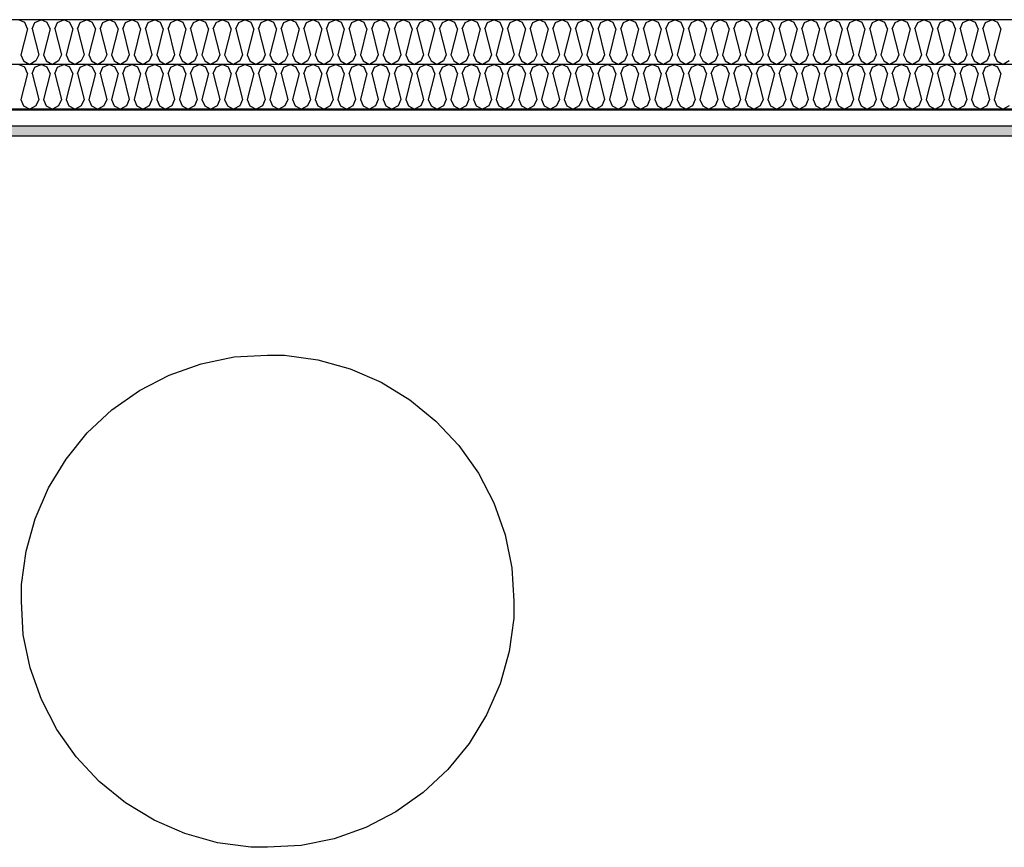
# Model space of a CAD drawing. Header units: millimetres. Extents: x -74465 to -41950, y -2141 to 15832.
# Tile 8 of 131: x -65456 to -63255, y 5020 to 6870. Entities that reach past the tile are written whole.
import ezdxf

# ---------------------------------------------------------------- set-up
doc = ezdxf.new("R2010")
doc.units = ezdxf.units.MM
doc.header["$LTSCALE"] = 0.5
doc.header["$MEASUREMENT"] = 0
doc.linetypes.add('PLINE', pattern=[0])
for name, color, linetype in [('0(Nye konstruksjoner)', 7, 'Continuous'), ('251- Frittbærende dekker (Skravur)(Nye konstruksjoner)', 7, 'Continuous'), ('251- Frittbærende dekker(Nye konstruksjoner)', 7, 'Continuous')]:
    doc.layers.add(name, color=color, linetype=linetype)

# ---------------------------------------------------------------- blocks, each defined once
blk = doc.blocks.new('*X18')
at = {"layer": '251- Frittbærende dekker (Skravur)(Nye konstruksjoner)', "linetype": 'PLINE'}
for p, q in [((-65444.4, 6863.5), (-65458.3, 6870)), ((-65421.5, 6863.5), (-65407.7, 6870)), ((-65393.9, 6863.5), (-65407.7, 6870)), ((-65370.9, 6863.5), (-65357.1, 6870)), ((-65343.3, 6863.5), (-65357.1, 6870)), ((-65320.3, 6863.5), (-65306.5, 6870)), ((-65292.7, 6863.5), (-65306.5, 6870)), ((-65269.7, 6863.5), (-65255.9, 6870)), ((-65242.1, 6863.5), (-65255.9, 6870)), ((-65219.1, 6863.5), (-65205.3, 6870)), ((-65191.5, 6863.5), (-65205.3, 6870)), ((-65168.6, 6863.5), (-65154.7, 6870)), ((-65140.9, 6863.5), (-65154.7, 6870)), ((-65118, 6863.5), (-65104.2, 6870)), ((-65090.3, 6863.5), (-65104.2, 6870)), ((-65067.4, 6863.5), (-65053.6, 6870)), ((-65039.8, 6863.5), (-65053.6, 6870)), ((-65016.8, 6863.5), (-65003, 6870)), ((-64989.2, 6863.5), (-65003, 6870)), ((-64966.2, 6863.5), (-64952.4, 6870)), ((-64938.6, 6863.5), (-64952.4, 6870)), ((-64915.6, 6863.5), (-64901.8, 6870)), ((-64888, 6863.5), (-64901.8, 6870)), ((-64865, 6863.5), (-64851.2, 6870)), ((-64837.4, 6863.5), (-64851.2, 6870)), ((-64814.5, 6863.5), (-64800.6, 6870)), ((-64786.8, 6863.5), (-64800.6, 6870)), ((-64763.9, 6863.5), (-64750.1, 6870)), ((-64736.2, 6863.5), (-64750.1, 6870)), ((-64713.3, 6863.5), (-64699.5, 6870)), ((-64685.7, 6863.5), (-64699.5, 6870)), ((-64662.7, 6863.5), (-64648.9, 6870)), ((-64635.1, 6863.5), (-64648.9, 6870)), ((-64612.1, 6863.5), (-64598.3, 6870)), ((-64584.5, 6863.5), (-64598.3, 6870)), ((-64561.5, 6863.5), (-64547.7, 6870)), ((-64533.9, 6863.5), (-64547.7, 6870)), ((-64510.9, 6863.5), (-64497.1, 6870)), ((-64483.3, 6863.5), (-64497.1, 6870)), ((-64460.4, 6863.5), (-64446.5, 6870)), ((-64432.7, 6863.5), (-64446.5, 6870)), ((-64409.8, 6863.5), (-64396, 6870)), ((-64382.1, 6863.5), (-64396, 6870)), ((-64359.2, 6863.5), (-64345.4, 6870)), ((-64331.6, 6863.5), (-64345.4, 6870)), ((-64308.6, 6863.5), (-64294.8, 6870)), ((-64281, 6863.5), (-64294.8, 6870)), ((-64258, 6863.5), (-64244.2, 6870)), ((-64230.4, 6863.5), (-64244.2, 6870)), ((-64207.4, 6863.5), (-64193.6, 6870)), ((-64179.8, 6863.5), (-64193.6, 6870)), ((-64156.8, 6863.5), (-64143, 6870)), ((-64129.2, 6863.5), (-64143, 6870)), ((-64106.3, 6863.5), (-64092.4, 6870)), ((-64078.6, 6863.5), (-64092.4, 6870)), ((-64055.7, 6863.5), (-64041.9, 6870)), ((-64028, 6863.5), (-64041.9, 6870)), ((-64005.1, 6863.5), (-63991.3, 6870)), ((-63977.5, 6863.5), (-63991.3, 6870)), ((-63954.5, 6863.5), (-63940.7, 6870)), ((-63926.9, 6863.5), (-63940.7, 6870)), ((-63903.9, 6863.5), (-63890.1, 6870)), ((-63876.3, 6863.5), (-63890.1, 6870)), ((-63853.3, 6863.5), (-63839.5, 6870)), ((-63825.7, 6863.5), (-63839.5, 6870)), ((-63802.7, 6863.5), (-63788.9, 6870)), ((-63775.1, 6863.5), (-63788.9, 6870)), ((-63752.2, 6863.5), (-63738.3, 6870)), ((-63724.5, 6863.5), (-63738.3, 6870)), ((-63701.6, 6863.5), (-63687.8, 6870)), ((-63673.9, 6863.5), (-63687.8, 6870)), ((-63651, 6863.5), (-63637.2, 6870)), ((-63623.4, 6863.5), (-63637.2, 6870)), ((-63600.4, 6863.5), (-63586.6, 6870)), ((-63572.8, 6863.5), (-63586.6, 6870)), ((-63549.8, 6863.5), (-63536, 6870)), ((-63522.2, 6863.5), (-63536, 6870)), ((-63499.2, 6863.5), (-63485.4, 6870)), ((-63471.6, 6863.5), (-63485.4, 6870)), ((-63448.6, 6863.5), (-63434.8, 6870)), ((-63421, 6863.5), (-63434.8, 6870)), ((-63398.1, 6863.5), (-63384.2, 6870)), ((-63370.4, 6863.5), (-63384.2, 6870)), ((-63347.5, 6863.5), (-63333.7, 6870)), ((-63319.8, 6863.5), (-63333.7, 6870)), ((-63296.9, 6863.5), (-63283.1, 6870)), ((-63269.3, 6863.5), (-63283.1, 6870)), ((-65438.3, 6849.9), (-65452.9, 6791.3)), ((-65438.3, 6849.9), (-65444.4, 6863.5)), ((-65427.7, 6849.9), (-65421.5, 6863.5)), ((-65427.7, 6849.9), (-65413, 6791.3)), ((-65387.7, 6849.9), (-65402.4, 6791.3)), ((-65387.7, 6849.9), (-65393.9, 6863.5)), ((-65377.1, 6849.9), (-65370.9, 6863.5)), ((-65377.1, 6849.9), (-65362.4, 6791.3)), ((-65337.1, 6849.9), (-65351.8, 6791.3)), ((-65337.1, 6849.9), (-65343.3, 6863.5)), ((-65326.5, 6849.9), (-65320.3, 6863.5)), ((-65326.5, 6849.9), (-65311.8, 6791.3)), ((-65286.5, 6849.9), (-65301.2, 6791.3)), ((-65286.5, 6849.9), (-65292.7, 6863.5)), ((-65275.9, 6849.9), (-65269.7, 6863.5)), ((-65275.9, 6849.9), (-65261.2, 6791.3)), ((-65235.9, 6849.9), (-65250.6, 6791.3)), ((-65235.9, 6849.9), (-65242.1, 6863.5)), ((-65225.3, 6849.9), (-65219.1, 6863.5)), ((-65225.3, 6849.9), (-65210.6, 6791.3)), ((-65185.4, 6849.9), (-65200, 6791.3)), ((-65185.4, 6849.9), (-65191.5, 6863.5)), ((-65174.7, 6849.9), (-65168.6, 6863.5)), ((-65174.7, 6849.9), (-65160.1, 6791.3)), ((-65134.8, 6849.9), (-65149.4, 6791.3)), ((-65134.8, 6849.9), (-65140.9, 6863.5)), ((-65124.1, 6849.9), (-65118, 6863.5)), ((-65124.1, 6849.9), (-65109.5, 6791.3)), ((-65084.2, 6849.9), (-65098.8, 6791.3)), ((-65084.2, 6849.9), (-65090.3, 6863.5)), ((-65073.6, 6849.9), (-65067.4, 6863.5)), ((-65073.6, 6849.9), (-65058.9, 6791.3)), ((-65033.6, 6849.9), (-65048.3, 6791.3)), ((-65033.6, 6849.9), (-65039.8, 6863.5)), ((-65023, 6849.9), (-65016.8, 6863.5)), ((-65023, 6849.9), (-65008.3, 6791.3)), ((-64983, 6849.9), (-64997.7, 6791.3)), ((-64983, 6849.9), (-64989.2, 6863.5)), ((-64972.4, 6849.9), (-64966.2, 6863.5)), ((-64972.4, 6849.9), (-64957.7, 6791.3)), ((-64932.4, 6849.9), (-64947.1, 6791.3)), ((-64932.4, 6849.9), (-64938.6, 6863.5)), ((-64921.8, 6849.9), (-64915.6, 6863.5)), ((-64921.8, 6849.9), (-64907.1, 6791.3)), ((-64881.8, 6849.9), (-64896.5, 6791.3)), ((-64881.8, 6849.9), (-64888, 6863.5)), ((-64871.2, 6849.9), (-64865, 6863.5)), ((-64871.2, 6849.9), (-64856.5, 6791.3)), ((-64831.3, 6849.9), (-64845.9, 6791.3)), ((-64831.3, 6849.9), (-64837.4, 6863.5)), ((-64820.6, 6849.9), (-64814.5, 6863.5)), ((-64820.6, 6849.9), (-64806, 6791.3)), ((-64780.7, 6849.9), (-64795.3, 6791.3)), ((-64780.7, 6849.9), (-64786.8, 6863.5)), ((-64770, 6849.9), (-64763.9, 6863.5)), ((-64770, 6849.9), (-64755.4, 6791.3)), ((-64730.1, 6849.9), (-64744.7, 6791.3)), ((-64730.1, 6849.9), (-64736.2, 6863.5)), ((-64719.5, 6849.9), (-64713.3, 6863.5)), ((-64719.5, 6849.9), (-64704.8, 6791.3)), ((-64679.5, 6849.9), (-64694.2, 6791.3)), ((-64679.5, 6849.9), (-64685.7, 6863.5)), ((-64668.9, 6849.9), (-64662.7, 6863.5)), ((-64668.9, 6849.9), (-64654.2, 6791.3)), ((-64628.9, 6849.9), (-64643.6, 6791.3)), ((-64628.9, 6849.9), (-64635.1, 6863.5)), ((-64618.3, 6849.9), (-64612.1, 6863.5)), ((-64618.3, 6849.9), (-64603.6, 6791.3)), ((-64578.3, 6849.9), (-64593, 6791.3)), ((-64578.3, 6849.9), (-64584.5, 6863.5)), ((-64567.7, 6849.9), (-64561.5, 6863.5)), ((-64567.7, 6849.9), (-64553, 6791.3)), ((-64527.7, 6849.9), (-64542.4, 6791.3)), ((-64527.7, 6849.9), (-64533.9, 6863.5)), ((-64517.1, 6849.9), (-64510.9, 6863.5)), ((-64517.1, 6849.9), (-64502.4, 6791.3)), ((-64477.2, 6849.9), (-64491.8, 6791.3)), ((-64477.2, 6849.9), (-64483.3, 6863.5)), ((-64466.5, 6849.9), (-64460.4, 6863.5)), ((-64466.5, 6849.9), (-64451.9, 6791.3)), ((-64426.6, 6849.9), (-64441.2, 6791.3)), ((-64426.6, 6849.9), (-64432.7, 6863.5)), ((-64415.9, 6849.9), (-64409.8, 6863.5)), ((-64415.9, 6849.9), (-64401.3, 6791.3)), ((-64376, 6849.9), (-64390.6, 6791.3)), ((-64376, 6849.9), (-64382.1, 6863.5)), ((-64365.4, 6849.9), (-64359.2, 6863.5)), ((-64365.4, 6849.9), (-64350.7, 6791.3)), ((-64325.4, 6849.9), (-64340.1, 6791.3)), ((-64325.4, 6849.9), (-64331.6, 6863.5)), ((-64314.8, 6849.9), (-64308.6, 6863.5)), ((-64314.8, 6849.9), (-64300.1, 6791.3)), ((-64274.8, 6849.9), (-64289.5, 6791.3)), ((-64274.8, 6849.9), (-64281, 6863.5)), ((-64264.2, 6849.9), (-64258, 6863.5)), ((-64264.2, 6849.9), (-64249.5, 6791.3)), ((-64224.2, 6849.9), (-64238.9, 6791.3)), ((-64224.2, 6849.9), (-64230.4, 6863.5)), ((-64213.6, 6849.9), (-64207.4, 6863.5)), ((-64213.6, 6849.9), (-64198.9, 6791.3)), ((-64173.6, 6849.9), (-64188.3, 6791.3)), ((-64173.6, 6849.9), (-64179.8, 6863.5)), ((-64163, 6849.9), (-64156.8, 6863.5)), ((-64163, 6849.9), (-64148.3, 6791.3)), ((-64123, 6849.9), (-64137.7, 6791.3)), ((-64123, 6849.9), (-64129.2, 6863.5)), ((-64112.4, 6849.9), (-64106.3, 6863.5)), ((-64112.4, 6849.9), (-64097.8, 6791.3)), ((-64072.5, 6849.9), (-64087.1, 6791.3)), ((-64072.5, 6849.9), (-64078.6, 6863.5)), ((-64061.8, 6849.9), (-64055.7, 6863.5)), ((-64061.8, 6849.9), (-64047.2, 6791.3)), ((-64021.9, 6849.9), (-64036.5, 6791.3)), ((-64021.9, 6849.9), (-64028, 6863.5)), ((-64011.2, 6849.9), (-64005.1, 6863.5)), ((-64011.2, 6849.9), (-63996.6, 6791.3)), ((-63971.3, 6849.9), (-63986, 6791.3)), ((-63971.3, 6849.9), (-63977.5, 6863.5)), ((-63960.7, 6849.9), (-63954.5, 6863.5)), ((-63960.7, 6849.9), (-63946, 6791.3)), ((-63920.7, 6849.9), (-63935.4, 6791.3)), ((-63920.7, 6849.9), (-63926.9, 6863.5)), ((-63910.1, 6849.9), (-63903.9, 6863.5)), ((-63910.1, 6849.9), (-63895.4, 6791.3)), ((-63870.1, 6849.9), (-63884.8, 6791.3)), ((-63870.1, 6849.9), (-63876.3, 6863.5)), ((-63859.5, 6849.9), (-63853.3, 6863.5)), ((-63859.5, 6849.9), (-63844.8, 6791.3)), ((-63819.5, 6849.9), (-63834.2, 6791.3)), ((-63819.5, 6849.9), (-63825.7, 6863.5)), ((-63808.9, 6849.9), (-63802.7, 6863.5)), ((-63808.9, 6849.9), (-63794.2, 6791.3)), ((-63768.9, 6849.9), (-63783.6, 6791.3)), ((-63768.9, 6849.9), (-63775.1, 6863.5)), ((-63758.3, 6849.9), (-63752.2, 6863.5)), ((-63758.3, 6849.9), (-63743.7, 6791.3)), ((-63718.4, 6849.9), (-63733, 6791.3)), ((-63718.4, 6849.9), (-63724.5, 6863.5)), ((-63707.7, 6849.9), (-63701.6, 6863.5)), ((-63707.7, 6849.9), (-63693.1, 6791.3)), ((-63667.8, 6849.9), (-63682.4, 6791.3)), ((-63667.8, 6849.9), (-63673.9, 6863.5)), ((-63657.1, 6849.9), (-63651, 6863.5)), ((-63657.1, 6849.9), (-63642.5, 6791.3)), ((-63617.2, 6849.9), (-63631.9, 6791.3)), ((-63617.2, 6849.9), (-63623.4, 6863.5)), ((-63606.6, 6849.9), (-63600.4, 6863.5)), ((-63606.6, 6849.9), (-63591.9, 6791.3)), ((-63566.6, 6849.9), (-63581.3, 6791.3)), ((-63566.6, 6849.9), (-63572.8, 6863.5)), ((-63556, 6849.9), (-63549.8, 6863.5)), ((-63556, 6849.9), (-63541.3, 6791.3)), ((-63516, 6849.9), (-63530.7, 6791.3)), ((-63516, 6849.9), (-63522.2, 6863.5)), ((-63505.4, 6849.9), (-63499.2, 6863.5)), ((-63505.4, 6849.9), (-63490.7, 6791.3)), ((-63465.4, 6849.9), (-63480.1, 6791.3)), ((-63465.4, 6849.9), (-63471.6, 6863.5)), ((-63454.8, 6849.9), (-63448.6, 6863.5)), ((-63454.8, 6849.9), (-63440.1, 6791.3)), ((-63414.8, 6849.9), (-63429.5, 6791.3)), ((-63414.8, 6849.9), (-63421, 6863.5)), ((-63404.2, 6849.9), (-63398.1, 6863.5)), ((-63404.2, 6849.9), (-63389.6, 6791.3)), ((-63364.3, 6849.9), (-63378.9, 6791.3)), ((-63364.3, 6849.9), (-63370.4, 6863.5)), ((-63353.6, 6849.9), (-63347.5, 6863.5)), ((-63353.6, 6849.9), (-63339, 6791.3)), ((-63313.7, 6849.9), (-63328.3, 6791.3)), ((-63313.7, 6849.9), (-63319.8, 6863.5)), ((-63303, 6849.9), (-63296.9, 6863.5)), ((-63303, 6849.9), (-63288.4, 6791.3)), ((-63263.1, 6849.9), (-63277.8, 6791.3)), ((-63263.1, 6849.9), (-63269.3, 6863.5)), ((-65452.9, 6791.3), (-65446.8, 6777.7)), ((-65446.8, 6777.7), (-65433, 6770)), ((-65419.2, 6777.7), (-65433, 6770)), ((-65413, 6791.3), (-65419.2, 6777.7)), ((-65402.4, 6791.3), (-65396.2, 6777.7)), ((-65396.2, 6777.7), (-65382.4, 6770)), ((-65368.6, 6777.7), (-65382.4, 6770)), ((-65362.4, 6791.3), (-65368.6, 6777.7)), ((-65351.8, 6791.3), (-65345.6, 6777.7)), ((-65345.6, 6777.7), (-65331.8, 6770)), ((-65318, 6777.7), (-65331.8, 6770)), ((-65311.8, 6791.3), (-65318, 6777.7)), ((-65301.2, 6791.3), (-65295, 6777.7)), ((-65295, 6777.7), (-65281.2, 6770)), ((-65267.4, 6777.7), (-65281.2, 6770)), ((-65261.2, 6791.3), (-65267.4, 6777.7)), ((-65250.6, 6791.3), (-65244.4, 6777.7)), ((-65244.4, 6777.7), (-65230.6, 6770)), ((-65216.8, 6777.7), (-65230.6, 6770)), ((-65210.6, 6791.3), (-65216.8, 6777.7)), ((-65200, 6791.3), (-65193.9, 6777.7)), ((-65193.9, 6777.7), (-65180, 6770)), ((-65166.2, 6777.7), (-65180, 6770)), ((-65160.1, 6791.3), (-65166.2, 6777.7)), ((-65149.4, 6791.3), (-65143.3, 6777.7)), ((-65143.3, 6777.7), (-65129.5, 6770)), ((-65115.6, 6777.7), (-65129.5, 6770)), ((-65109.5, 6791.3), (-65115.6, 6777.7)), ((-65098.8, 6791.3), (-65092.7, 6777.7)), ((-65092.7, 6777.7), (-65078.9, 6770)), ((-65065.1, 6777.7), (-65078.9, 6770)), ((-65058.9, 6791.3), (-65065.1, 6777.7)), ((-65048.3, 6791.3), (-65042.1, 6777.7)), ((-65042.1, 6777.7), (-65028.3, 6770)), ((-65014.5, 6777.7), (-65028.3, 6770)), ((-65008.3, 6791.3), (-65014.5, 6777.7)), ((-64997.7, 6791.3), (-64991.5, 6777.7)), ((-64991.5, 6777.7), (-64977.7, 6770)), ((-64963.9, 6777.7), (-64977.7, 6770)), ((-64957.7, 6791.3), (-64963.9, 6777.7)), ((-64947.1, 6791.3), (-64940.9, 6777.7)), ((-64940.9, 6777.7), (-64927.1, 6770)), ((-64913.3, 6777.7), (-64927.1, 6770)), ((-64907.1, 6791.3), (-64913.3, 6777.7)), ((-64896.5, 6791.3), (-64890.3, 6777.7)), ((-64890.3, 6777.7), (-64876.5, 6770)), ((-64862.7, 6777.7), (-64876.5, 6770)), ((-64856.5, 6791.3), (-64862.7, 6777.7)), ((-64845.9, 6791.3), (-64839.8, 6777.7)), ((-64839.8, 6777.7), (-64825.9, 6770)), ((-64812.1, 6777.7), (-64825.9, 6770)), ((-64806, 6791.3), (-64812.1, 6777.7)), ((-64795.3, 6791.3), (-64789.2, 6777.7)), ((-64789.2, 6777.7), (-64775.4, 6770)), ((-64761.5, 6777.7), (-64775.4, 6770)), ((-64755.4, 6791.3), (-64761.5, 6777.7)), ((-64744.7, 6791.3), (-64738.6, 6777.7)), ((-64738.6, 6777.7), (-64724.8, 6770)), ((-64711, 6777.7), (-64724.8, 6770)), ((-64704.8, 6791.3), (-64711, 6777.7)), ((-64694.2, 6791.3), (-64688, 6777.7)), ((-64688, 6777.7), (-64674.2, 6770)), ((-64660.4, 6777.7), (-64674.2, 6770)), ((-64654.2, 6791.3), (-64660.4, 6777.7)), ((-64643.6, 6791.3), (-64637.4, 6777.7)), ((-64637.4, 6777.7), (-64623.6, 6770)), ((-64609.8, 6777.7), (-64623.6, 6770)), ((-64603.6, 6791.3), (-64609.8, 6777.7)), ((-64593, 6791.3), (-64586.8, 6777.7)), ((-64586.8, 6777.7), (-64573, 6770)), ((-64559.2, 6777.7), (-64573, 6770)), ((-64553, 6791.3), (-64559.2, 6777.7)), ((-64542.4, 6791.3), (-64536.2, 6777.7)), ((-64536.2, 6777.7), (-64522.4, 6770)), ((-64508.6, 6777.7), (-64522.4, 6770)), ((-64502.4, 6791.3), (-64508.6, 6777.7)), ((-64491.8, 6791.3), (-64485.7, 6777.7)), ((-64485.7, 6777.7), (-64471.8, 6770)), ((-64458, 6777.7), (-64471.8, 6770)), ((-64451.9, 6791.3), (-64458, 6777.7)), ((-64441.2, 6791.3), (-64435.1, 6777.7)), ((-64435.1, 6777.7), (-64421.3, 6770)), ((-64407.4, 6777.7), (-64421.3, 6770)), ((-64401.3, 6791.3), (-64407.4, 6777.7)), ((-64390.6, 6791.3), (-64384.5, 6777.7)), ((-64384.5, 6777.7), (-64370.7, 6770)), ((-64356.9, 6777.7), (-64370.7, 6770)), ((-64350.7, 6791.3), (-64356.9, 6777.7)), ((-64340.1, 6791.3), (-64333.9, 6777.7)), ((-64333.9, 6777.7), (-64320.1, 6770)), ((-64306.3, 6777.7), (-64320.1, 6770)), ((-64300.1, 6791.3), (-64306.3, 6777.7)), ((-64289.5, 6791.3), (-64283.3, 6777.7)), ((-64283.3, 6777.7), (-64269.5, 6770)), ((-64255.7, 6777.7), (-64269.5, 6770)), ((-64249.5, 6791.3), (-64255.7, 6777.7)), ((-64238.9, 6791.3), (-64232.7, 6777.7)), ((-64232.7, 6777.7), (-64218.9, 6770)), ((-64205.1, 6777.7), (-64218.9, 6770)), ((-64198.9, 6791.3), (-64205.1, 6777.7)), ((-64188.3, 6791.3), (-64182.1, 6777.7)), ((-64182.1, 6777.7), (-64168.3, 6770)), ((-64154.5, 6777.7), (-64168.3, 6770)), ((-64148.3, 6791.3), (-64154.5, 6777.7)), ((-64137.7, 6791.3), (-64131.5, 6777.7)), ((-64131.5, 6777.7), (-64117.7, 6770)), ((-64103.9, 6777.7), (-64117.7, 6770)), ((-64097.8, 6791.3), (-64103.9, 6777.7)), ((-64087.1, 6791.3), (-64081, 6777.7)), ((-64081, 6777.7), (-64067.1, 6770)), ((-64053.3, 6777.7), (-64067.1, 6770)), ((-64047.2, 6791.3), (-64053.3, 6777.7)), ((-64036.5, 6791.3), (-64030.4, 6777.7)), ((-64030.4, 6777.7), (-64016.6, 6770)), ((-64002.7, 6777.7), (-64016.6, 6770)), ((-63996.6, 6791.3), (-64002.7, 6777.7)), ((-63986, 6791.3), (-63979.8, 6777.7)), ((-63979.8, 6777.7), (-63966, 6770)), ((-63952.2, 6777.7), (-63966, 6770)), ((-63946, 6791.3), (-63952.2, 6777.7)), ((-63935.4, 6791.3), (-63929.2, 6777.7)), ((-63929.2, 6777.7), (-63915.4, 6770)), ((-63901.6, 6777.7), (-63915.4, 6770)), ((-63895.4, 6791.3), (-63901.6, 6777.7)), ((-63884.8, 6791.3), (-63878.6, 6777.7)), ((-63878.6, 6777.7), (-63864.8, 6770)), ((-63851, 6777.7), (-63864.8, 6770)), ((-63844.8, 6791.3), (-63851, 6777.7)), ((-63834.2, 6791.3), (-63828, 6777.7)), ((-63828, 6777.7), (-63814.2, 6770)), ((-63800.4, 6777.7), (-63814.2, 6770)), ((-63794.2, 6791.3), (-63800.4, 6777.7)), ((-63783.6, 6791.3), (-63777.4, 6777.7)), ((-63777.4, 6777.7), (-63763.6, 6770)), ((-63749.8, 6777.7), (-63763.6, 6770)), ((-63743.7, 6791.3), (-63749.8, 6777.7)), ((-63733, 6791.3), (-63726.9, 6777.7)), ((-63726.9, 6777.7), (-63713, 6770)), ((-63699.2, 6777.7), (-63713, 6770)), ((-63693.1, 6791.3), (-63699.2, 6777.7)), ((-63682.4, 6791.3), (-63676.3, 6777.7)), ((-63676.3, 6777.7), (-63662.5, 6770)), ((-63648.6, 6777.7), (-63662.5, 6770)), ((-63642.5, 6791.3), (-63648.6, 6777.7)), ((-63631.9, 6791.3), (-63625.7, 6777.7)), ((-63625.7, 6777.7), (-63611.9, 6770)), ((-63598.1, 6777.7), (-63611.9, 6770)), ((-63591.9, 6791.3), (-63598.1, 6777.7)), ((-63581.3, 6791.3), (-63575.1, 6777.7)), ((-63575.1, 6777.7), (-63561.3, 6770)), ((-63547.5, 6777.7), (-63561.3, 6770)), ((-63541.3, 6791.3), (-63547.5, 6777.7)), ((-63530.7, 6791.3), (-63524.5, 6777.7)), ((-63524.5, 6777.7), (-63510.7, 6770)), ((-63496.9, 6777.7), (-63510.7, 6770)), ((-63490.7, 6791.3), (-63496.9, 6777.7)), ((-63480.1, 6791.3), (-63473.9, 6777.7)), ((-63473.9, 6777.7), (-63460.1, 6770)), ((-63446.3, 6777.7), (-63460.1, 6770)), ((-63440.1, 6791.3), (-63446.3, 6777.7)), ((-63429.5, 6791.3), (-63423.3, 6777.7)), ((-63423.3, 6777.7), (-63409.5, 6770)), ((-63395.7, 6777.7), (-63409.5, 6770)), ((-63389.6, 6791.3), (-63395.7, 6777.7)), ((-63378.9, 6791.3), (-63372.8, 6777.7)), ((-63372.8, 6777.7), (-63358.9, 6770)), ((-63345.1, 6777.7), (-63358.9, 6770)), ((-63339, 6791.3), (-63345.1, 6777.7)), ((-63328.3, 6791.3), (-63322.2, 6777.7)), ((-63322.2, 6777.7), (-63308.4, 6770)), ((-63294.5, 6777.7), (-63308.4, 6770)), ((-63288.4, 6791.3), (-63294.5, 6777.7)), ((-63277.8, 6791.3), (-63271.6, 6777.7)), ((-63271.6, 6777.7), (-63257.8, 6770)), ((-63244, 6777.7), (-63257.8, 6770))]:
    blk.add_line(p, q, dxfattribs=at)
blk = doc.blocks.new('*X19')
at = {"layer": '251- Frittbærende dekker (Skravur)(Nye konstruksjoner)', "linetype": 'PLINE'}
for p, q in [((-65444.4, 6763.5), (-65458.3, 6770)), ((-65438.3, 6749.9), (-65444.4, 6763.5)), ((-65427.7, 6749.9), (-65421.5, 6763.5)), ((-65421.5, 6763.5), (-65407.7, 6770)), ((-65393.9, 6763.5), (-65407.7, 6770)), ((-65387.7, 6749.9), (-65393.9, 6763.5)), ((-65377.1, 6749.9), (-65370.9, 6763.5)), ((-65370.9, 6763.5), (-65357.1, 6770)), ((-65343.3, 6763.5), (-65357.1, 6770)), ((-65337.1, 6749.9), (-65343.3, 6763.5)), ((-65326.5, 6749.9), (-65320.3, 6763.5)), ((-65320.3, 6763.5), (-65306.5, 6770)), ((-65292.7, 6763.5), (-65306.5, 6770)), ((-65286.5, 6749.9), (-65292.7, 6763.5)), ((-65275.9, 6749.9), (-65269.7, 6763.5)), ((-65269.7, 6763.5), (-65255.9, 6770)), ((-65242.1, 6763.5), (-65255.9, 6770)), ((-65235.9, 6749.9), (-65242.1, 6763.5)), ((-65225.3, 6749.9), (-65219.1, 6763.5)), ((-65219.1, 6763.5), (-65205.3, 6770)), ((-65191.5, 6763.5), (-65205.3, 6770)), ((-65185.4, 6749.9), (-65191.5, 6763.5)), ((-65174.7, 6749.9), (-65168.6, 6763.5)), ((-65168.6, 6763.5), (-65154.7, 6770)), ((-65140.9, 6763.5), (-65154.7, 6770)), ((-65134.8, 6749.9), (-65140.9, 6763.5)), ((-65124.1, 6749.9), (-65118, 6763.5)), ((-65118, 6763.5), (-65104.2, 6770)), ((-65090.3, 6763.5), (-65104.2, 6770)), ((-65084.2, 6749.9), (-65090.3, 6763.5)), ((-65073.6, 6749.9), (-65067.4, 6763.5)), ((-65067.4, 6763.5), (-65053.6, 6770)), ((-65039.8, 6763.5), (-65053.6, 6770)), ((-65033.6, 6749.9), (-65039.8, 6763.5)), ((-65023, 6749.9), (-65016.8, 6763.5)), ((-65016.8, 6763.5), (-65003, 6770)), ((-64989.2, 6763.5), (-65003, 6770)), ((-64983, 6749.9), (-64989.2, 6763.5)), ((-64972.4, 6749.9), (-64966.2, 6763.5)), ((-64966.2, 6763.5), (-64952.4, 6770)), ((-64938.6, 6763.5), (-64952.4, 6770)), ((-64932.4, 6749.9), (-64938.6, 6763.5)), ((-64921.8, 6749.9), (-64915.6, 6763.5)), ((-64915.6, 6763.5), (-64901.8, 6770)), ((-64888, 6763.5), (-64901.8, 6770)), ((-64881.8, 6749.9), (-64888, 6763.5)), ((-64871.2, 6749.9), (-64865, 6763.5)), ((-64865, 6763.5), (-64851.2, 6770)), ((-64837.4, 6763.5), (-64851.2, 6770)), ((-64831.3, 6749.9), (-64837.4, 6763.5)), ((-64820.6, 6749.9), (-64814.5, 6763.5)), ((-64814.5, 6763.5), (-64800.6, 6770)), ((-64786.8, 6763.5), (-64800.6, 6770)), ((-64780.7, 6749.9), (-64786.8, 6763.5)), ((-64770, 6749.9), (-64763.9, 6763.5)), ((-64763.9, 6763.5), (-64750.1, 6770)), ((-64736.2, 6763.5), (-64750.1, 6770)), ((-64730.1, 6749.9), (-64736.2, 6763.5)), ((-64719.5, 6749.9), (-64713.3, 6763.5)), ((-64713.3, 6763.5), (-64699.5, 6770)), ((-64685.7, 6763.5), (-64699.5, 6770)), ((-64679.5, 6749.9), (-64685.7, 6763.5)), ((-64668.9, 6749.9), (-64662.7, 6763.5)), ((-64662.7, 6763.5), (-64648.9, 6770)), ((-64635.1, 6763.5), (-64648.9, 6770)), ((-64628.9, 6749.9), (-64635.1, 6763.5)), ((-64618.3, 6749.9), (-64612.1, 6763.5)), ((-64612.1, 6763.5), (-64598.3, 6770)), ((-64584.5, 6763.5), (-64598.3, 6770)), ((-64578.3, 6749.9), (-64584.5, 6763.5)), ((-64567.7, 6749.9), (-64561.5, 6763.5)), ((-64561.5, 6763.5), (-64547.7, 6770)), ((-64533.9, 6763.5), (-64547.7, 6770)), ((-64527.7, 6749.9), (-64533.9, 6763.5)), ((-64517.1, 6749.9), (-64510.9, 6763.5)), ((-64510.9, 6763.5), (-64497.1, 6770)), ((-64483.3, 6763.5), (-64497.1, 6770)), ((-64477.2, 6749.9), (-64483.3, 6763.5)), ((-64466.5, 6749.9), (-64460.4, 6763.5)), ((-64460.4, 6763.5), (-64446.5, 6770)), ((-64432.7, 6763.5), (-64446.5, 6770)), ((-64426.6, 6749.9), (-64432.7, 6763.5)), ((-64415.9, 6749.9), (-64409.8, 6763.5)), ((-64409.8, 6763.5), (-64396, 6770)), ((-64382.1, 6763.5), (-64396, 6770)), ((-64376, 6749.9), (-64382.1, 6763.5)), ((-64365.4, 6749.9), (-64359.2, 6763.5)), ((-64359.2, 6763.5), (-64345.4, 6770)), ((-64331.6, 6763.5), (-64345.4, 6770)), ((-64325.4, 6749.9), (-64331.6, 6763.5)), ((-64314.8, 6749.9), (-64308.6, 6763.5)), ((-64308.6, 6763.5), (-64294.8, 6770)), ((-64281, 6763.5), (-64294.8, 6770)), ((-64274.8, 6749.9), (-64281, 6763.5)), ((-64264.2, 6749.9), (-64258, 6763.5)), ((-64258, 6763.5), (-64244.2, 6770)), ((-64230.4, 6763.5), (-64244.2, 6770)), ((-64224.2, 6749.9), (-64230.4, 6763.5)), ((-64213.6, 6749.9), (-64207.4, 6763.5)), ((-64207.4, 6763.5), (-64193.6, 6770)), ((-64179.8, 6763.5), (-64193.6, 6770)), ((-64173.6, 6749.9), (-64179.8, 6763.5)), ((-64163, 6749.9), (-64156.8, 6763.5)), ((-64156.8, 6763.5), (-64143, 6770)), ((-64129.2, 6763.5), (-64143, 6770)), ((-64123, 6749.9), (-64129.2, 6763.5)), ((-64112.4, 6749.9), (-64106.3, 6763.5)), ((-64106.3, 6763.5), (-64092.4, 6770)), ((-64078.6, 6763.5), (-64092.4, 6770)), ((-64072.5, 6749.9), (-64078.6, 6763.5)), ((-64061.8, 6749.9), (-64055.7, 6763.5)), ((-64055.7, 6763.5), (-64041.9, 6770)), ((-64028, 6763.5), (-64041.9, 6770)), ((-64021.9, 6749.9), (-64028, 6763.5)), ((-64011.2, 6749.9), (-64005.1, 6763.5)), ((-64005.1, 6763.5), (-63991.3, 6770)), ((-63977.5, 6763.5), (-63991.3, 6770)), ((-63971.3, 6749.9), (-63977.5, 6763.5)), ((-63960.7, 6749.9), (-63954.5, 6763.5)), ((-63954.5, 6763.5), (-63940.7, 6770)), ((-63926.9, 6763.5), (-63940.7, 6770)), ((-63920.7, 6749.9), (-63926.9, 6763.5)), ((-63910.1, 6749.9), (-63903.9, 6763.5)), ((-63903.9, 6763.5), (-63890.1, 6770)), ((-63876.3, 6763.5), (-63890.1, 6770)), ((-63870.1, 6749.9), (-63876.3, 6763.5)), ((-63859.5, 6749.9), (-63853.3, 6763.5)), ((-63853.3, 6763.5), (-63839.5, 6770)), ((-63825.7, 6763.5), (-63839.5, 6770)), ((-63819.5, 6749.9), (-63825.7, 6763.5)), ((-63808.9, 6749.9), (-63802.7, 6763.5)), ((-63802.7, 6763.5), (-63788.9, 6770)), ((-63775.1, 6763.5), (-63788.9, 6770)), ((-63768.9, 6749.9), (-63775.1, 6763.5)), ((-63758.3, 6749.9), (-63752.2, 6763.5)), ((-63752.2, 6763.5), (-63738.3, 6770)), ((-63724.5, 6763.5), (-63738.3, 6770)), ((-63718.4, 6749.9), (-63724.5, 6763.5)), ((-63707.7, 6749.9), (-63701.6, 6763.5)), ((-63701.6, 6763.5), (-63687.8, 6770)), ((-63673.9, 6763.5), (-63687.8, 6770)), ((-63667.8, 6749.9), (-63673.9, 6763.5)), ((-63657.1, 6749.9), (-63651, 6763.5)), ((-63651, 6763.5), (-63637.2, 6770)), ((-63623.4, 6763.5), (-63637.2, 6770)), ((-63617.2, 6749.9), (-63623.4, 6763.5)), ((-63606.6, 6749.9), (-63600.4, 6763.5)), ((-63600.4, 6763.5), (-63586.6, 6770)), ((-63572.8, 6763.5), (-63586.6, 6770)), ((-63566.6, 6749.9), (-63572.8, 6763.5)), ((-63556, 6749.9), (-63549.8, 6763.5)), ((-63549.8, 6763.5), (-63536, 6770)), ((-63522.2, 6763.5), (-63536, 6770)), ((-63516, 6749.9), (-63522.2, 6763.5)), ((-63505.4, 6749.9), (-63499.2, 6763.5)), ((-63499.2, 6763.5), (-63485.4, 6770)), ((-63471.6, 6763.5), (-63485.4, 6770)), ((-63465.4, 6749.9), (-63471.6, 6763.5)), ((-63454.8, 6749.9), (-63448.6, 6763.5)), ((-63448.6, 6763.5), (-63434.8, 6770)), ((-63421, 6763.5), (-63434.8, 6770)), ((-63414.8, 6749.9), (-63421, 6763.5)), ((-63404.2, 6749.9), (-63398.1, 6763.5)), ((-63398.1, 6763.5), (-63384.2, 6770)), ((-63370.4, 6763.5), (-63384.2, 6770)), ((-63364.3, 6749.9), (-63370.4, 6763.5)), ((-63353.6, 6749.9), (-63347.5, 6763.5)), ((-63347.5, 6763.5), (-63333.7, 6770)), ((-63319.8, 6763.5), (-63333.7, 6770)), ((-63313.7, 6749.9), (-63319.8, 6763.5)), ((-63303, 6749.9), (-63296.9, 6763.5)), ((-63296.9, 6763.5), (-63283.1, 6770)), ((-63269.3, 6763.5), (-63283.1, 6770)), ((-63263.1, 6749.9), (-63269.3, 6763.5)), ((-65438.3, 6749.9), (-65452.9, 6691.3)), ((-65427.7, 6749.9), (-65413, 6691.3)), ((-65387.7, 6749.9), (-65402.4, 6691.3)), ((-65377.1, 6749.9), (-65362.4, 6691.3)), ((-65337.1, 6749.9), (-65351.8, 6691.3)), ((-65326.5, 6749.9), (-65311.8, 6691.3)), ((-65286.5, 6749.9), (-65301.2, 6691.3)), ((-65275.9, 6749.9), (-65261.2, 6691.3)), ((-65235.9, 6749.9), (-65250.6, 6691.3)), ((-65225.3, 6749.9), (-65210.6, 6691.3)), ((-65185.4, 6749.9), (-65200, 6691.3)), ((-65174.7, 6749.9), (-65160.1, 6691.3)), ((-65134.8, 6749.9), (-65149.4, 6691.3)), ((-65124.1, 6749.9), (-65109.5, 6691.3)), ((-65084.2, 6749.9), (-65098.8, 6691.3)), ((-65073.6, 6749.9), (-65058.9, 6691.3)), ((-65033.6, 6749.9), (-65048.3, 6691.3)), ((-65023, 6749.9), (-65008.3, 6691.3)), ((-64983, 6749.9), (-64997.7, 6691.3)), ((-64972.4, 6749.9), (-64957.7, 6691.3)), ((-64932.4, 6749.9), (-64947.1, 6691.3)), ((-64921.8, 6749.9), (-64907.1, 6691.3)), ((-64881.8, 6749.9), (-64896.5, 6691.3)), ((-64871.2, 6749.9), (-64856.5, 6691.3)), ((-64831.3, 6749.9), (-64845.9, 6691.3)), ((-64820.6, 6749.9), (-64806, 6691.3)), ((-64780.7, 6749.9), (-64795.3, 6691.3)), ((-64770, 6749.9), (-64755.4, 6691.3)), ((-64730.1, 6749.9), (-64744.7, 6691.3)), ((-64719.5, 6749.9), (-64704.8, 6691.3)), ((-64679.5, 6749.9), (-64694.2, 6691.3)), ((-64668.9, 6749.9), (-64654.2, 6691.3)), ((-64628.9, 6749.9), (-64643.6, 6691.3)), ((-64618.3, 6749.9), (-64603.6, 6691.3)), ((-64578.3, 6749.9), (-64593, 6691.3)), ((-64567.7, 6749.9), (-64553, 6691.3)), ((-64527.7, 6749.9), (-64542.4, 6691.3)), ((-64517.1, 6749.9), (-64502.4, 6691.3)), ((-64477.2, 6749.9), (-64491.8, 6691.3)), ((-64466.5, 6749.9), (-64451.9, 6691.3)), ((-64426.6, 6749.9), (-64441.2, 6691.3)), ((-64415.9, 6749.9), (-64401.3, 6691.3)), ((-64376, 6749.9), (-64390.6, 6691.3)), ((-64365.4, 6749.9), (-64350.7, 6691.3)), ((-64325.4, 6749.9), (-64340.1, 6691.3)), ((-64314.8, 6749.9), (-64300.1, 6691.3)), ((-64274.8, 6749.9), (-64289.5, 6691.3)), ((-64264.2, 6749.9), (-64249.5, 6691.3)), ((-64224.2, 6749.9), (-64238.9, 6691.3)), ((-64213.6, 6749.9), (-64198.9, 6691.3)), ((-64173.6, 6749.9), (-64188.3, 6691.3)), ((-64163, 6749.9), (-64148.3, 6691.3)), ((-64123, 6749.9), (-64137.7, 6691.3)), ((-64112.4, 6749.9), (-64097.8, 6691.3)), ((-64072.5, 6749.9), (-64087.1, 6691.3)), ((-64061.8, 6749.9), (-64047.2, 6691.3)), ((-64021.9, 6749.9), (-64036.5, 6691.3)), ((-64011.2, 6749.9), (-63996.6, 6691.3)), ((-63971.3, 6749.9), (-63986, 6691.3)), ((-63960.7, 6749.9), (-63946, 6691.3)), ((-63920.7, 6749.9), (-63935.4, 6691.3)), ((-63910.1, 6749.9), (-63895.4, 6691.3)), ((-63870.1, 6749.9), (-63884.8, 6691.3)), ((-63859.5, 6749.9), (-63844.8, 6691.3)), ((-63819.5, 6749.9), (-63834.2, 6691.3)), ((-63808.9, 6749.9), (-63794.2, 6691.3)), ((-63768.9, 6749.9), (-63783.6, 6691.3)), ((-63758.3, 6749.9), (-63743.7, 6691.3)), ((-63718.4, 6749.9), (-63733, 6691.3)), ((-63707.7, 6749.9), (-63693.1, 6691.3)), ((-63667.8, 6749.9), (-63682.4, 6691.3)), ((-63657.1, 6749.9), (-63642.5, 6691.3)), ((-63617.2, 6749.9), (-63631.9, 6691.3)), ((-63606.6, 6749.9), (-63591.9, 6691.3)), ((-63566.6, 6749.9), (-63581.3, 6691.3)), ((-63556, 6749.9), (-63541.3, 6691.3)), ((-63516, 6749.9), (-63530.7, 6691.3)), ((-63505.4, 6749.9), (-63490.7, 6691.3)), ((-63465.4, 6749.9), (-63480.1, 6691.3)), ((-63454.8, 6749.9), (-63440.1, 6691.3)), ((-63414.8, 6749.9), (-63429.5, 6691.3)), ((-63404.2, 6749.9), (-63389.6, 6691.3)), ((-63364.3, 6749.9), (-63378.9, 6691.3)), ((-63353.6, 6749.9), (-63339, 6691.3)), ((-63313.7, 6749.9), (-63328.3, 6691.3)), ((-63303, 6749.9), (-63288.4, 6691.3)), ((-63263.1, 6749.9), (-63277.8, 6691.3)), ((-65452.9, 6691.3), (-65446.8, 6677.7)), ((-65413, 6691.3), (-65419.2, 6677.7)), ((-65402.4, 6691.3), (-65396.2, 6677.7)), ((-65362.4, 6691.3), (-65368.6, 6677.7)), ((-65351.8, 6691.3), (-65345.6, 6677.7)), ((-65311.8, 6691.3), (-65318, 6677.7)), ((-65301.2, 6691.3), (-65295, 6677.7)), ((-65261.2, 6691.3), (-65267.4, 6677.7)), ((-65250.6, 6691.3), (-65244.4, 6677.7)), ((-65210.6, 6691.3), (-65216.8, 6677.7)), ((-65200, 6691.3), (-65193.9, 6677.7)), ((-65160.1, 6691.3), (-65166.2, 6677.7)), ((-65149.4, 6691.3), (-65143.3, 6677.7)), ((-65109.5, 6691.3), (-65115.6, 6677.7)), ((-65098.8, 6691.3), (-65092.7, 6677.7)), ((-65058.9, 6691.3), (-65065.1, 6677.7)), ((-65048.3, 6691.3), (-65042.1, 6677.7)), ((-65008.3, 6691.3), (-65014.5, 6677.7)), ((-64997.7, 6691.3), (-64991.5, 6677.7)), ((-64957.7, 6691.3), (-64963.9, 6677.7)), ((-64947.1, 6691.3), (-64940.9, 6677.7)), ((-64907.1, 6691.3), (-64913.3, 6677.7)), ((-64896.5, 6691.3), (-64890.3, 6677.7)), ((-64856.5, 6691.3), (-64862.7, 6677.7)), ((-64845.9, 6691.3), (-64839.8, 6677.7)), ((-64806, 6691.3), (-64812.1, 6677.7)), ((-64795.3, 6691.3), (-64789.2, 6677.7)), ((-64755.4, 6691.3), (-64761.5, 6677.7)), ((-64744.7, 6691.3), (-64738.6, 6677.7)), ((-64704.8, 6691.3), (-64711, 6677.7)), ((-64694.2, 6691.3), (-64688, 6677.7)), ((-64654.2, 6691.3), (-64660.4, 6677.7)), ((-64643.6, 6691.3), (-64637.4, 6677.7)), ((-64603.6, 6691.3), (-64609.8, 6677.7)), ((-64593, 6691.3), (-64586.8, 6677.7)), ((-64553, 6691.3), (-64559.2, 6677.7)), ((-64542.4, 6691.3), (-64536.2, 6677.7)), ((-64502.4, 6691.3), (-64508.6, 6677.7)), ((-64491.8, 6691.3), (-64485.7, 6677.7)), ((-64451.9, 6691.3), (-64458, 6677.7)), ((-64441.2, 6691.3), (-64435.1, 6677.7)), ((-64401.3, 6691.3), (-64407.4, 6677.7)), ((-64390.6, 6691.3), (-64384.5, 6677.7)), ((-64350.7, 6691.3), (-64356.9, 6677.7)), ((-64340.1, 6691.3), (-64333.9, 6677.7)), ((-64300.1, 6691.3), (-64306.3, 6677.7)), ((-64289.5, 6691.3), (-64283.3, 6677.7)), ((-64249.5, 6691.3), (-64255.7, 6677.7)), ((-64238.9, 6691.3), (-64232.7, 6677.7)), ((-64198.9, 6691.3), (-64205.1, 6677.7)), ((-64188.3, 6691.3), (-64182.1, 6677.7)), ((-64148.3, 6691.3), (-64154.5, 6677.7)), ((-64137.7, 6691.3), (-64131.5, 6677.7)), ((-64097.8, 6691.3), (-64103.9, 6677.7)), ((-64087.1, 6691.3), (-64081, 6677.7)), ((-64047.2, 6691.3), (-64053.3, 6677.7)), ((-64036.5, 6691.3), (-64030.4, 6677.7)), ((-63996.6, 6691.3), (-64002.7, 6677.7)), ((-63986, 6691.3), (-63979.8, 6677.7)), ((-63946, 6691.3), (-63952.2, 6677.7)), ((-63935.4, 6691.3), (-63929.2, 6677.7)), ((-63895.4, 6691.3), (-63901.6, 6677.7)), ((-63884.8, 6691.3), (-63878.6, 6677.7)), ((-63844.8, 6691.3), (-63851, 6677.7)), ((-63834.2, 6691.3), (-63828, 6677.7)), ((-63794.2, 6691.3), (-63800.4, 6677.7)), ((-63783.6, 6691.3), (-63777.4, 6677.7)), ((-63743.7, 6691.3), (-63749.8, 6677.7)), ((-63733, 6691.3), (-63726.9, 6677.7)), ((-63693.1, 6691.3), (-63699.2, 6677.7)), ((-63682.4, 6691.3), (-63676.3, 6677.7)), ((-63642.5, 6691.3), (-63648.6, 6677.7)), ((-63631.9, 6691.3), (-63625.7, 6677.7)), ((-63591.9, 6691.3), (-63598.1, 6677.7)), ((-63581.3, 6691.3), (-63575.1, 6677.7)), ((-63541.3, 6691.3), (-63547.5, 6677.7)), ((-63530.7, 6691.3), (-63524.5, 6677.7)), ((-63490.7, 6691.3), (-63496.9, 6677.7)), ((-63480.1, 6691.3), (-63473.9, 6677.7)), ((-63440.1, 6691.3), (-63446.3, 6677.7)), ((-63429.5, 6691.3), (-63423.3, 6677.7)), ((-63389.6, 6691.3), (-63395.7, 6677.7)), ((-63378.9, 6691.3), (-63372.8, 6677.7)), ((-63339, 6691.3), (-63345.1, 6677.7)), ((-63328.3, 6691.3), (-63322.2, 6677.7)), ((-63288.4, 6691.3), (-63294.5, 6677.7)), ((-63277.8, 6691.3), (-63271.6, 6677.7)), ((-65446.8, 6677.7), (-65433, 6670)), ((-65419.2, 6677.7), (-65433, 6670)), ((-65396.2, 6677.7), (-65382.4, 6670)), ((-65368.6, 6677.7), (-65382.4, 6670)), ((-65345.6, 6677.7), (-65331.8, 6670)), ((-65318, 6677.7), (-65331.8, 6670)), ((-65295, 6677.7), (-65281.2, 6670)), ((-65267.4, 6677.7), (-65281.2, 6670)), ((-65244.4, 6677.7), (-65230.6, 6670)), ((-65216.8, 6677.7), (-65230.6, 6670)), ((-65193.9, 6677.7), (-65180, 6670)), ((-65166.2, 6677.7), (-65180, 6670)), ((-65143.3, 6677.7), (-65129.5, 6670)), ((-65115.6, 6677.7), (-65129.5, 6670)), ((-65092.7, 6677.7), (-65078.9, 6670)), ((-65065.1, 6677.7), (-65078.9, 6670)), ((-65042.1, 6677.7), (-65028.3, 6670)), ((-65014.5, 6677.7), (-65028.3, 6670)), ((-64991.5, 6677.7), (-64977.7, 6670)), ((-64963.9, 6677.7), (-64977.7, 6670)), ((-64940.9, 6677.7), (-64927.1, 6670)), ((-64913.3, 6677.7), (-64927.1, 6670)), ((-64890.3, 6677.7), (-64876.5, 6670)), ((-64862.7, 6677.7), (-64876.5, 6670)), ((-64839.8, 6677.7), (-64825.9, 6670)), ((-64812.1, 6677.7), (-64825.9, 6670)), ((-64789.2, 6677.7), (-64775.4, 6670)), ((-64761.5, 6677.7), (-64775.4, 6670)), ((-64738.6, 6677.7), (-64724.8, 6670)), ((-64711, 6677.7), (-64724.8, 6670)), ((-64688, 6677.7), (-64674.2, 6670)), ((-64660.4, 6677.7), (-64674.2, 6670)), ((-64637.4, 6677.7), (-64623.6, 6670)), ((-64609.8, 6677.7), (-64623.6, 6670)), ((-64586.8, 6677.7), (-64573, 6670)), ((-64559.2, 6677.7), (-64573, 6670)), ((-64536.2, 6677.7), (-64522.4, 6670)), ((-64508.6, 6677.7), (-64522.4, 6670)), ((-64485.7, 6677.7), (-64471.8, 6670)), ((-64458, 6677.7), (-64471.8, 6670)), ((-64435.1, 6677.7), (-64421.3, 6670)), ((-64407.4, 6677.7), (-64421.3, 6670)), ((-64384.5, 6677.7), (-64370.7, 6670)), ((-64356.9, 6677.7), (-64370.7, 6670)), ((-64333.9, 6677.7), (-64320.1, 6670)), ((-64306.3, 6677.7), (-64320.1, 6670)), ((-64283.3, 6677.7), (-64269.5, 6670)), ((-64255.7, 6677.7), (-64269.5, 6670)), ((-64232.7, 6677.7), (-64218.9, 6670)), ((-64205.1, 6677.7), (-64218.9, 6670)), ((-64182.1, 6677.7), (-64168.3, 6670)), ((-64154.5, 6677.7), (-64168.3, 6670)), ((-64131.5, 6677.7), (-64117.7, 6670)), ((-64103.9, 6677.7), (-64117.7, 6670)), ((-64081, 6677.7), (-64067.1, 6670)), ((-64053.3, 6677.7), (-64067.1, 6670)), ((-64030.4, 6677.7), (-64016.6, 6670)), ((-64002.7, 6677.7), (-64016.6, 6670)), ((-63979.8, 6677.7), (-63966, 6670)), ((-63952.2, 6677.7), (-63966, 6670)), ((-63929.2, 6677.7), (-63915.4, 6670)), ((-63901.6, 6677.7), (-63915.4, 6670)), ((-63878.6, 6677.7), (-63864.8, 6670)), ((-63851, 6677.7), (-63864.8, 6670)), ((-63828, 6677.7), (-63814.2, 6670)), ((-63800.4, 6677.7), (-63814.2, 6670)), ((-63777.4, 6677.7), (-63763.6, 6670)), ((-63749.8, 6677.7), (-63763.6, 6670)), ((-63726.9, 6677.7), (-63713, 6670)), ((-63699.2, 6677.7), (-63713, 6670)), ((-63676.3, 6677.7), (-63662.5, 6670)), ((-63648.6, 6677.7), (-63662.5, 6670)), ((-63625.7, 6677.7), (-63611.9, 6670)), ((-63598.1, 6677.7), (-63611.9, 6670)), ((-63575.1, 6677.7), (-63561.3, 6670)), ((-63547.5, 6677.7), (-63561.3, 6670)), ((-63524.5, 6677.7), (-63510.7, 6670)), ((-63496.9, 6677.7), (-63510.7, 6670)), ((-63473.9, 6677.7), (-63460.1, 6670)), ((-63446.3, 6677.7), (-63460.1, 6670)), ((-63423.3, 6677.7), (-63409.5, 6670)), ((-63395.7, 6677.7), (-63409.5, 6670)), ((-63372.8, 6677.7), (-63358.9, 6670)), ((-63345.1, 6677.7), (-63358.9, 6670)), ((-63322.2, 6677.7), (-63308.4, 6670)), ((-63294.5, 6677.7), (-63308.4, 6670)), ((-63271.6, 6677.7), (-63257.8, 6670)), ((-63244, 6677.7), (-63257.8, 6670))]:
    blk.add_line(p, q, dxfattribs=at)

msp = doc.modelspace()

# ---------------------------------------------------------------- hatches: boundary and pattern name
at = {"layer": '251- Frittbærende dekker (Skravur)(Nye konstruksjoner)', "linetype": 'Continuous'}
h = msp.add_hatch(dxfattribs=at)
h.set_pattern_fill('Prikker_tett', color=256, style=0, pattern_type=2)
h.set_pattern_definition([(0, (0, 0), (0, 43.30127), [0, -25]), (0, (12.5, 21.65), (0, 43.30127), [0, -25])])
h.paths.add_polyline_path([(-67126.6, 6668), (-54826.6, 6668), (-54826.6, 6670), (-67126.6, 6670)])
msp.add_hatch(color=256, dxfattribs=at).paths.add_polyline_path([(-67126.6, 6632), (-67126.6, 6610), (-54826.6, 6610), (-54826.6, 6632)])

# ---------------------------------------------------------------- linework, layer by layer
at = {"layer": '0(Nye konstruksjoner)', "linetype": 'PLINE'}
for p, q in [((-64976.6, 6116.2), (-64901.6, 6120)), ((-64901.6, 6120), (-64864, 6120)), ((-64864, 6120), (-64789.4, 6109.8)), ((-65121.2, 6075.7), (-65050.3, 6100.9)), ((-65050.3, 6100.9), (-64976.6, 6116.2)), ((-64789.4, 6109.8), (-64717, 6089.5)), ((-65188, 6041), (-65121.2, 6075.7)), ((-64717, 6089.5), (-64647.9, 6059.5)), ((-64647.9, 6059.5), (-64583.7, 6020.4)), ((-65249.5, 5997.7), (-65188, 6041)), ((-64583.7, 6020.4), (-64525.3, 5972.9)), ((-65304.5, 5946.3), (-65249.5, 5997.7)), ((-64525.3, 5972.9), (-64473.9, 5917.9)), ((-65352, 5887.9), (-65304.5, 5946.3)), ((-64473.9, 5917.9), (-64430.5, 5856.5)), ((-65391.1, 5823.6), (-65352, 5887.9)), ((-64430.5, 5856.5), (-64395.9, 5789.7)), ((-65421, 5754.6), (-65391.1, 5823.6)), ((-64395.9, 5789.7), (-64370.7, 5718.8)), ((-65441.3, 5682.2), (-65421, 5754.6)), ((-64370.7, 5718.8), (-64355.4, 5645.1)), ((-65451.6, 5607.6), (-65441.3, 5682.2)), ((-64355.4, 5645.1), (-64351.6, 5570)), ((-65451.6, 5570), (-65451.6, 5607.6)), ((-65447.7, 5495), (-65451.6, 5570)), ((-64351.6, 5570), (-64351.6, 5532.4)), ((-64351.6, 5532.4), (-64361.8, 5457.9)), ((-65432.4, 5421.3), (-65447.7, 5495)), ((-64361.8, 5457.9), (-64382.1, 5385.4)), ((-65407.2, 5350.4), (-65432.4, 5421.3)), ((-64382.1, 5385.4), (-64412.1, 5316.4)), ((-65372.6, 5283.6), (-65407.2, 5350.4)), ((-64412.1, 5316.4), (-64451.2, 5252.1)), ((-65329.2, 5222.1), (-65372.6, 5283.6)), ((-64451.2, 5252.1), (-64498.7, 5193.7)), ((-65277.9, 5167.1), (-65329.2, 5222.1)), ((-64498.7, 5193.7), (-64553.7, 5142.4)), ((-65219.5, 5119.6), (-65277.9, 5167.1)), ((-64553.7, 5142.4), (-64615.1, 5099)), ((-65155.2, 5080.5), (-65219.5, 5119.6)), ((-64615.1, 5099), (-64681.9, 5064.4)), ((-65086.2, 5050.6), (-65155.2, 5080.5)), ((-64681.9, 5064.4), (-64752.8, 5039.2)), ((-65013.7, 5030.3), (-65086.2, 5050.6)), ((-64752.8, 5039.2), (-64826.5, 5023.9)), ((-64939.2, 5020), (-65013.7, 5030.3)), ((-64901.6, 5020), (-64939.2, 5020)), ((-64826.5, 5023.9), (-64901.6, 5020))]:
    msp.add_line(p, q, dxfattribs=at)
at = {"layer": '251- Frittbærende dekker(Nye konstruksjoner)', "linetype": 'PLINE'}
for p, q in [((-54826.6, 6870), (-67126.6, 6870)), ((-54826.6, 6770), (-67126.6, 6770)), ((-54826.6, 6670), (-67126.6, 6670)), ((-54826.6, 6668), (-67126.6, 6668)), ((-54826.6, 6632), (-67126.6, 6632)), ((-54826.6, 6610), (-67126.6, 6610))]:
    msp.add_line(p, q, dxfattribs=at)

# ---------------------------------------------------------------- block references
at = {"layer": '251- Frittbærende dekker(Nye konstruksjoner)'}
for name in ['*X18', '*X19']:
    msp.add_blockref(name, (0, 0), dxfattribs=at)

doc.saveas('drawing.dxf')
